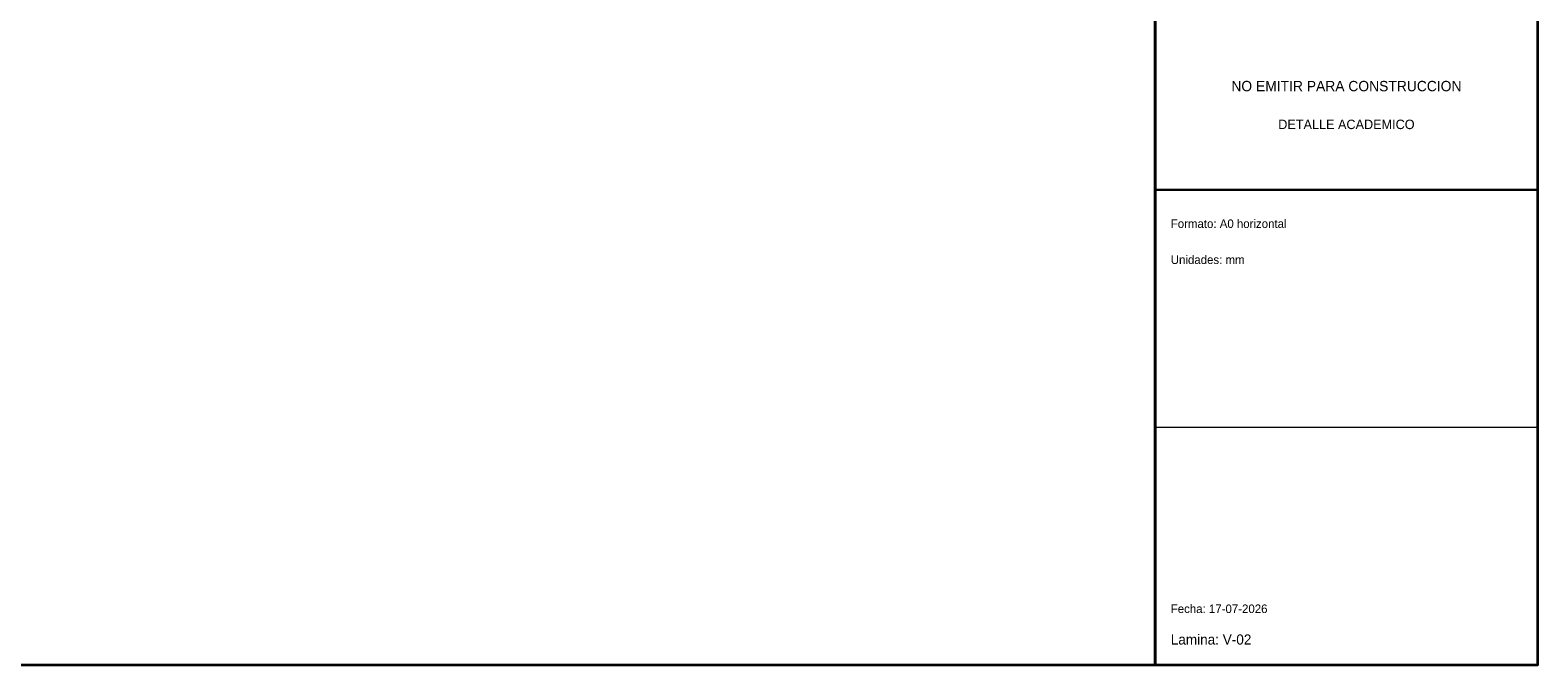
# Model space of a CAD drawing. Header units: millimetres. Extents: x 10 to 1179, y 10 to 831.
# Tile 4 of 6: x 510 to 1179, y 10 to 292. Entities that reach past the tile are written whole.
import ezdxf
from ezdxf.enums import TextEntityAlignment as Align

# ---------------------------------------------------------------- set-up
doc = ezdxf.new("R2010")
doc.units = ezdxf.units.MM
for name, color, linetype in [('ALERTA', 1, 'Continuous'), ('MARCO', 7, 'Continuous'), ('ROTULO', 7, 'Continuous')]:
    doc.layers.add(name, color=color, linetype=linetype)

msp = doc.modelspace()

# ---------------------------------------------------------------- linework, layer by layer
at = {"layer": 'MARCO', "color": 7, "lineweight": 35}
msp.add_line((1009, 10), (1009, 831), dxfattribs=at)
for points in [[(10, 10), (1179, 10), (1179, 831), (10, 831)], [(1009, 10), (1179, 10), (1179, 831), (1009, 831)]]:
    msp.add_lwpolyline(points, close=True, dxfattribs=at)
at = {"layer": 'ROTULO', "color": 7, "lineweight": 18}
msp.add_line((1009, 115.5), (1179, 115.5), dxfattribs=at)
at = {"layer": 'ROTULO', "color": 7, "lineweight": 25}
for points in [[(1009, 221), (1179, 221), (1179, 451), (1009, 451)], [(1009, 10), (1179, 10), (1179, 221), (1009, 221)]]:
    msp.add_lwpolyline(points, close=True, dxfattribs=at)

# ---------------------------------------------------------------- texts
at = {"layer": 'ALERTA', "color": 1}
for s, height, p in [('NO EMITIR PARA CONSTRUCCION', 4.6, (1094, 267)), ('DETALLE ACADEMICO', 4.2, (1094, 250))]:
    msp.add_text(s, height=height, dxfattribs=at).set_placement(p, align=Align.MIDDLE_CENTER)
at = {"layer": 'ROTULO', "color": 7}
for s, height, p in [('Formato: A0 horizontal', 3.8, (1016, 204)), ('Unidades: mm', 3.8, (1016, 188)), ('Fecha: 17-07-2026', 3.8, (1016, 33)), ('Lamina: V-02', 4.5, (1016, 19))]:
    msp.add_text(s, height=height, dxfattribs=at).set_placement(p)

doc.saveas('drawing.dxf')
